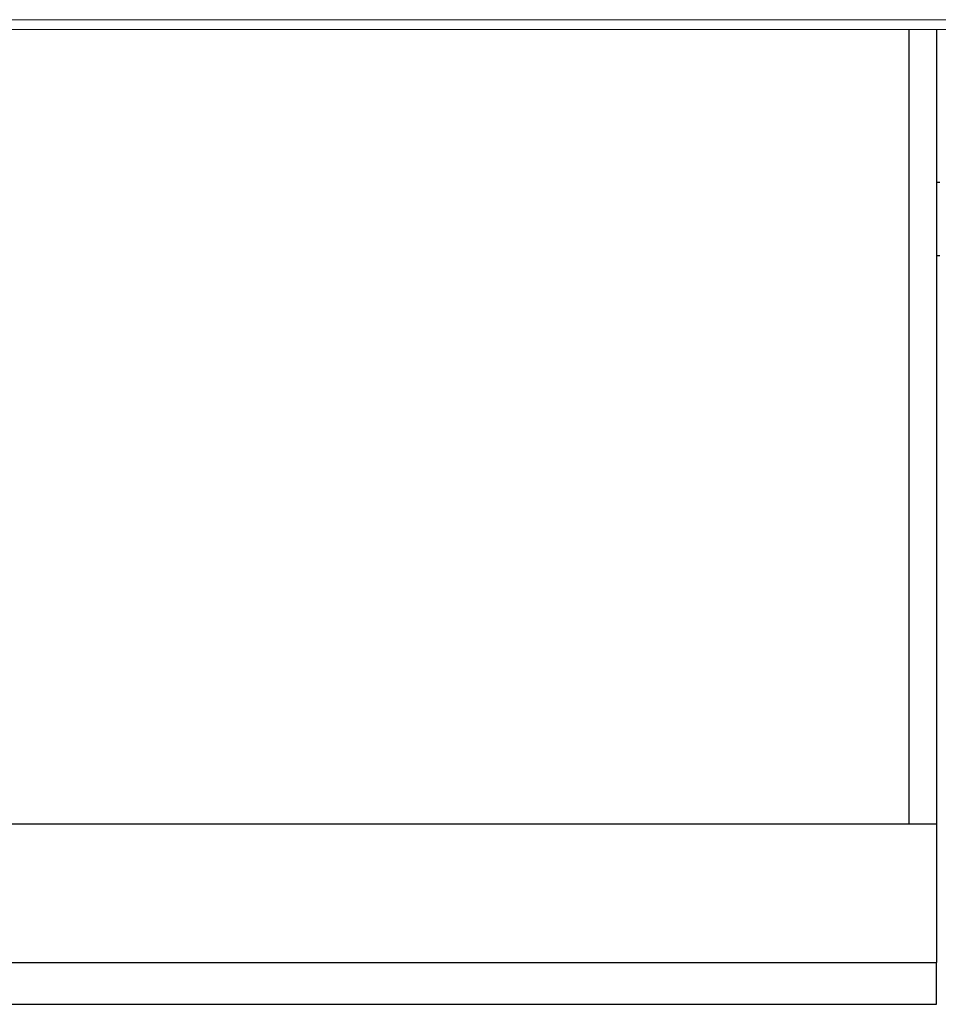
# Model space of a CAD drawing. Header units: inches. Extents: x 24 to 1128, y -94 to 748.
# Tile 26 of 256: x 306 to 314, y 172 to 180. Entities that reach past the tile are written whole.
import ezdxf

# ---------------------------------------------------------------- set-up
doc = ezdxf.new("R2010")
doc.units = ezdxf.units.IN
doc.header["$LTSCALE"] = 32
doc.header["$MEASUREMENT"] = 0
doc.layers.add('Visible (ANSI)', color=7, linetype='Continuous', lineweight=30)

msp = doc.modelspace()

# ---------------------------------------------------------------- linework, layer by layer
at = {"layer": 'Visible (ANSI)'}
for p, q in [((317.45505, 180.43602), (297.93225, 180.43127)), ((317.6211, 180.34806), (298.95017, 180.34352)), ((313.67063, 180.3471), (313.67063, 173.19995)), ((313.67063, 180.3471), (313.67063, 173.19995)), ((313.92063, 180.34716), (313.92063, 173.19995)), ((313.92063, 178.97313), (313.95094, 178.97313)), ((313.92063, 178.31287), (313.95094, 178.31287)), ((301.42091, 173.19995), (313.92091, 173.19995)), ((313.92091, 173.19995), (313.92091, 171.94995)), ((301.42091, 171.94995), (313.92091, 171.94995)), ((301.42091, 171.94995), (313.92091, 171.94995)), ((313.92091, 171.57495), (313.92091, 171.94995)), ((301.42091, 171.57495), (313.92091, 171.57495))]:
    msp.add_line(p, q, dxfattribs=at)

doc.saveas('drawing.dxf')
